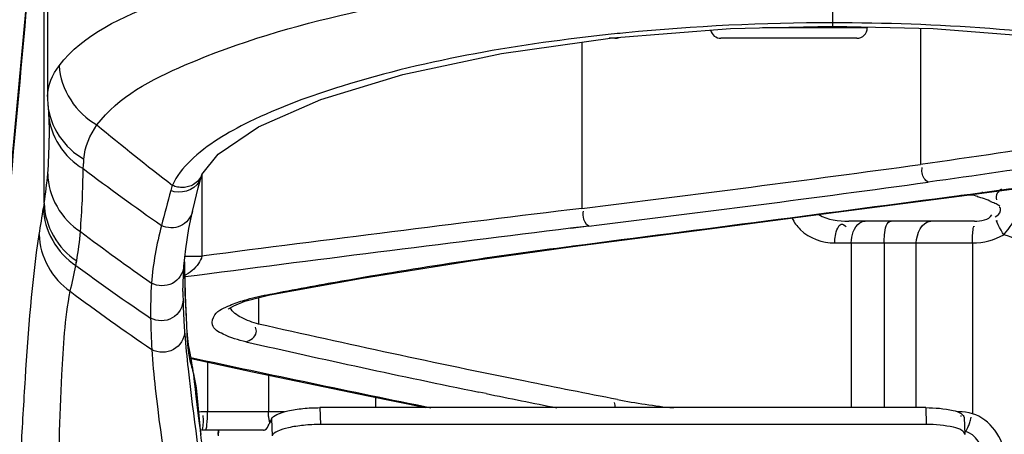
# Model space of a CAD drawing. Header units: millimetres. Extents: x 0 to 12486, y 0 to 8400.
# Tile 38 of 111: x 6492 to 6605, y 1796 to 1844. Entities that reach past the tile are written whole.
import ezdxf

# ---------------------------------------------------------------- set-up
doc = ezdxf.new("R2010")
doc.units = ezdxf.units.MM
doc.header["$LTSCALE"] = 653.4
doc.layers.get('0').update_dxf_attribs({"linetype": 'CONTINUOUS'})
for name, color, linetype in [('03__ASM_ALL_CURVES', 7, 'CONTINUOUS'), ('304103000240DXF_CONTINUOUS_LINE', 7, 'CONTINUOUS'), ('304105000438DXF_CONTINUOUS_LINE', 7, 'CONTINUOUS'), ('501023000113DXF_CONTINUOUS_LINE', 7, 'CONTINUOUS'), ('DRW0004_DXF_DIMENSION', 7, 'CONTINUOUS')]:
    doc.layers.add(name, color=color, linetype=linetype)
doc.styles.get("Standard").update_dxf_attribs({"font": 'txt', "width": 0.7})
doc.dimstyles.new('DIMSTYLE_1', dxfattribs={"dimtxt": 100, "dimasz": 60, "dimexe": 1.5, "dimexo": 0, "dimgap": 2.5, "dimtad": 0, "dimtih": 1, "dimtoh": 1, "dimdec": 1, "dimdsep": 46, "dimtxsty": 'Standard', "dimblk": '_FILLED', "dimblk1": '_FILLED', "dimblk2": '_FILLED', "dimcen": 0.09, "dimclrt": 5, "dimazin": 2, "dimtp": 0.5, "dimtm": 0.5, "dimtfac": 1, "dimtdec": 65535, "dimtofl": 0, "dimtmove": 0, "dimatfit": 3, "dimldrblk": '_FILLED', "dimfxl": 0, "dimtolj": 1, "dimarcsym": 0})

# ---------------------------------------------------------------- blocks, each defined once
blk = doc.blocks.new('*D1')
at = {"layer": 'DRW0004_DXF_DIMENSION', "color": 2, "linetype": 'Continuous'}
for start, end in [(285.87612, 360), (193, 267.29739)]:
    blk.add_arc((6436.31, 1986.42), 862.67, start, end, dxfattribs=at)
for points in [[(7303.89, 1926.21), (7298.98, 1986.42), (7289.9, 1926.7)], [(5618.03, 1736.22), (5595.75, 1792.36), (5604.51, 1732.6)]]:
    blk.add_solid(points, dxfattribs=at)
at = {"layer": 'DRW0004_DXF_DIMENSION', "color": 5, "linetype": 'Continuous', "insert": (6533.97, 1179.3), "char_height": 100, "width": 276.6667, "attachment_point": 2, "line_spacing_factor": 0.9}
blk.add_mtext('167\\fgdt;{\\fgdt;~}', dxfattribs=at)
blk = doc.blocks.new('_FILLED')
at = {"color": 0, "linetype": 'ByBlock'}
blk.add_solid([(0, 0), (-1, 0.1167), (-1, -0.1167)], dxfattribs=at)

msp = doc.modelspace()

# ---------------------------------------------------------------- linework, layer by layer
at = {"color": 2, "linetype": 'Continuous'}
for radius in [489.216, 316]:
    msp.add_circle((6436.31, 1986.422), radius, dxfattribs=at)
at = {"layer": '03__ASM_ALL_CURVES', "color": 4, "linetype": 'Continuous'}
for radius in [489.216, 316]:
    msp.add_circle((6436.31, 1986.422), radius, dxfattribs=at)
at = {"layer": '304103000240DXF_CONTINUOUS_LINE', "color": 7, "linetype": 'Continuous'}
for p, q in [((6495.31, 1869.95), (6495.31, 1834.73)), ((6547.369, 1839.681), (6560.106, 1841.478)), ((6495.339, 1833.845), (6495.358, 1833.556)), ((6495.358, 1833.556), (6495.404, 1832.782)), ((6495.404, 1832.782), (6495.441, 1832.011)), ((6495.484, 1829.852), (6495.484, 1829.953)), ((6512.581, 1824.24), (6512.903, 1825.459)), ((6513.012, 1825.779), (6513.005, 1825.761)), ((6599.839, 1823.296), (6611.58, 1824.88)), ((6601.607, 1820.422), (6587.196, 1820.422)), ((6544.082, 1815.919), (6555.556, 1817.513)), ((6511.002, 1815.519), (6510.995, 1815.82)), ((6511.032, 1814.326), (6511.002, 1815.519)), ((6511.065, 1813.25), (6511.032, 1814.326)), ((6510.832, 1812.351), (6510.839, 1813.147)), ((6510.832, 1812.351), (6510.834, 1811.822)), ((6511.1, 1812.241), (6511.065, 1813.25)), ((6510.84, 1811.412), (6510.862, 1810.571)), ((6511.133, 1811.347), (6511.1, 1812.241)), ((6511.185, 1810.094), (6511.133, 1811.347)), ((6517.939, 1811.228), (6519.859, 1811.753)), ((6519.859, 1811.753), (6520.794, 1811.95)), ((6511.258, 1808.547), (6511.225, 1809.334)), ((6511.337, 1807.461), (6511.33, 1807.548)), ((6511.356, 1807.258), (6511.337, 1807.461)), ((6512.467, 1799.372), (6512.355, 1800.289)), ((6512.592, 1798.365), (6512.467, 1799.372)), ((6512.738, 1797.218), (6512.592, 1798.365)), ((6512.909, 1795.914), (6512.738, 1797.218)), ((6517.413, 1796.422), (6512.956, 1796.422))]:
    msp.add_line(p, q, dxfattribs=at)
at = {"layer": '304103000240DXF_CONTINUOUS_LINE', "color": 9, "linetype": 'Continuous'}
for p, q in [((6494.914, 1822.481), (6494.914, 1868.422)), ((6585.309, 1856.497), (6585.31, 1842.816)), ((6560.314, 1841.923), (6559.918, 1841.882)), ((6595.401, 1842.574), (6595.401, 1826.939)), ((6556.568, 1840.979), (6556.568, 1821.895)), ((6513.006, 1825.779), (6513.006, 1816.414)), ((6599.83, 1823.367), (6600.032, 1823.395)), ((6599.83, 1823.367), (6600.034, 1823.394)), ((6599.83, 1823.367), (6600.042, 1823.323)), ((6601.413, 1823.422), (6600.775, 1823.422)), ((6557.359, 1819.857), (6555.291, 1819.604)), ((6557.359, 1819.857), (6555.297, 1819.601)), ((6555.348, 1817.558), (6555.547, 1817.584)), ((6555.348, 1817.558), (6555.556, 1817.513)), ((6585.596, 1817.922), (6601.389, 1817.922)), ((6587.475, 1817.922), (6587.475, 1799.01)), ((6591.235, 1817.922), (6591.235, 1799.01)), ((6594.931, 1799.01), (6594.931, 1817.922)), ((6601.389, 1817.924), (6601.389, 1798.314)), ((6498.546, 1815.342), (6498.643, 1815.869)), ((6498.563, 1815.332), (6498.626, 1815.88)), ((6511.011, 1816.414), (6513.006, 1816.414)), ((6510.834, 1811.822), (6510.84, 1811.412)), ((6519.505, 1811.657), (6519.505, 1808.615)), ((6520.457, 1811.974), (6520.775, 1812.036)), ((6520.457, 1811.974), (6520.779, 1812.034)), ((6520.457, 1811.974), (6520.794, 1811.95)), ((6511.033, 1807.54), (6511.039, 1807.459)), ((6511.038, 1807.521), (6511.046, 1807.434)), ((6513.659, 1804.237), (6513.659, 1798.522)), ((6520.626, 1802.759), (6520.626, 1798.522)), ((6532.931, 1799.01), (6532.931, 1800.188)), ((6545.593, 1800.632), (6544.754, 1800.803)), ((6545.593, 1800.632), (6544.763, 1800.806)), ((6522.43, 1798.522), (6513.212, 1798.522)), ((6600.178, 1798.522), (6599.673, 1798.522)), ((6600.583, 1798.499), (6600.178, 1798.522))]:
    msp.add_line(p, q, dxfattribs=at)
at = {"layer": '304103000240DXF_CONTINUOUS_LINE', "color": 7, "linetype": 'Continuous'}
for points in [[(6494.821, 1868.662), (6492.776, 1844.505), (6490.718, 1822.079), (6488.876, 1803.891)], [(6560.106, 1841.478), (6573.632, 1842.533), (6585.31, 1842.816)], [(6585.31, 1842.816), (6596.875, 1842.539), (6609.977, 1841.528), (6622.313, 1839.818), (6633.412, 1837.503), (6642.85, 1834.714), (6648.31, 1832.432)], [(6513.012, 1825.779), (6514.852, 1828.134), (6519.503, 1831.267), (6526.627, 1834.381), (6536.041, 1837.257), (6547.369, 1839.681)], [(6495.31, 1834.731), (6495.313, 1834.48), (6495.339, 1833.845)], [(6495.441, 1832.011), (6495.475, 1830.92), (6495.484, 1829.953)], [(6512.903, 1825.459), (6512.914, 1825.499), (6513.005, 1825.761)], [(6511.921, 1821.543), (6512.183, 1822.653), (6512.581, 1824.24)], [(6555.556, 1817.513), (6569.752, 1819.356), (6585.727, 1821.442), (6599.839, 1823.296)], [(6510.937, 1815.256), (6511.141, 1817.23), (6511.511, 1819.57), (6511.921, 1821.543)], [(6520.795, 1811.95), (6531.381, 1813.886), (6544.082, 1815.919)], [(6510.839, 1813.147), (6510.882, 1814.404), (6510.937, 1815.256)], [(6515.998, 1810.303), (6516.051, 1810.349), (6516.663, 1810.719), (6517.939, 1811.228)], [(6511.225, 1809.334), (6511.2, 1809.782), (6511.185, 1810.094)], [(6511.33, 1807.548), (6511.332, 1807.52), (6511.331, 1807.528), (6511.314, 1807.803), (6511.288, 1808.171), (6511.259, 1808.53)], [(6511.646, 1805.26), (6511.606, 1805.477), (6511.57, 1805.679), (6511.537, 1805.868), (6511.509, 1806.044), (6511.483, 1806.209), (6511.461, 1806.361), (6511.44, 1806.519), (6511.421, 1806.665), (6511.405, 1806.793), (6511.388, 1806.95), (6511.371, 1807.109), (6511.356, 1807.258)], [(6512.159, 1801.969), (6512.117, 1802.357), (6512.063, 1802.808), (6512.016, 1803.176), (6511.957, 1803.565), (6511.901, 1803.895), (6511.845, 1804.212), (6511.646, 1805.26)], [(6511.763, 1804.641), (6518.791, 1803.143), (6532.057, 1800.367), (6538.673, 1799.01)], [(6512.355, 1800.289), (6512.254, 1801.147), (6512.159, 1801.969)]]:
    msp.add_lwpolyline(points, dxfattribs=at)
at = {"layer": '304103000240DXF_CONTINUOUS_LINE', "color": 9, "linetype": 'Continuous'}
for points in [[(6601.98, 1823.243), (6601.795, 1823.303), (6601.606, 1823.363), (6601.413, 1823.422)], [(6601.389, 1798.314), (6600.987, 1798.43), (6600.583, 1798.499)]]:
    msp.add_lwpolyline(points, dxfattribs=at)
for centre, radius, start, end in [((6585.157, 1600.505), 242.694, 89.96371, 95.56939), ((6583.524, 1619.299), 223.831, 95.62043, 95.95191), ((6692.994, 2061.985), 300.007, 230.20361, 232.32274), ((6364.24, 3613.282), 1805.352, 277.504723, 278.625128), ((6449.29, 1829.686), 46.189, 351.02523, 355.24909), ((6402.828, 1827.077), 96.556, 355.34446, 359.64215), ((6679.383, 2064.159), 298.152, 232.86307, 234.99887), ((6235.524, 4445.751), 2643.424, 276.975782, 277.824567), ((6510.492, 1826.153), 2.501, 331.01424, 343.93905), ((6235.503, 4457.264), 2656.973, 276.957695, 277.804332), ((6684.661, 1792.051), 192.171, 170.88934, 171.05015), ((4014.055, 21448.402), 19794.651, 277.3767309, 277.5059965), ((6589.158, 1801.386), 25.214, 60.92139, 61.24832), ((7252.239, -3883.233), 5747.385, 96.9522035, 97.3898944), ((6467.89, 1821.429), 31.252, 349.75124, 355.98241), ((6646.445, 2013.584), 243.907, 232.8255, 235.19243), ((7251.056, -3862.377), 5724.421, 96.981173, 97.427066), ((6830.377, 1822.462), 319.46, 181.20428, 181.34027), ((6433.787, 1827.853), 65.956, 346.42818, 349.06626), ((6641.765, 2009.101), 240.944, 233.52968, 236.02612), ((6805.259, 1821.845), 294.334, 181.33448, 181.79234), ((6651.838, 2017.74), 256.654, 233.14566, 235.7122), ((6829.814, 1822.691), 318.903, 181.80642, 182.03694), ((6708.678, 1818.234), 197.685, 181.99384, 182.36004), ((6576.77, 1812.8), 65.946, 181.93741, 183.70952), ((6589.003, 1810.455), 81.89, 180.81678, 183.33764), ((6587.956, 1813.486), 77.153, 183.68047, 184.24428), ((6603.488, 1814.633), 92.727, 184.24079, 184.38693), ((6791.941, 3008.611), 1232.842, 257.163959, 258.433737), ((7179.066, 4922.911), 3188.755, 257.919722, 258.425314), ((6813.809, 3114.117), 1340.591, 258.458768, 258.812758), ((6575.054, 1874.488), 75.923, 259.05963, 263.97439), ((6513.214, 1793.468), 5.054, 90.01727, 97.23248), ((6595.834, 1797.357), 4.288, 8.56023, 9.93445)]:
    msp.add_arc(centre, radius, start, end, dxfattribs=at)
for points, knots in [([(6488.983, 1803.771), (6489.457, 1808.25), (6491.63, 1829.781), (6493.485, 1851.343), (6494.878, 1868.422)], [0, 0, 0, 0, 0.2081335, 1, 1, 1, 1]), ([(6496.628, 1838.279), (6499.43, 1841.934), (6511.493, 1847.285), (6523.23, 1850.297), (6530.875, 1851.768)], [0, 0, 0, 0, 0.371667, 1, 1, 1, 1]), ([(6500.971, 1831.483), (6503.414, 1834.744), (6513.446, 1839.909), (6531.849, 1845.255), (6556.912, 1849.022), (6575.448, 1849.901), (6585.31, 1849.902)], [0, 0, 0, 0, 0.1393467, 0.3655625, 0.6627777, 1, 1, 1, 1]), ([(6585.31, 1849.902), (6591.221, 1849.902), (6612.4, 1849.208), (6633.68, 1846.33), (6648.315, 1841.877)], [0, 0, 0, 0, 0.2787055, 1, 1, 1, 1]), ([(6648.442, 1833.37), (6639.807, 1836.934), (6618.718, 1841.653), (6597.351, 1843.202), (6585.31, 1843.2)], [0, 0, 0, 0, 0.4368724, 1, 1, 1, 1]), ([(6559.918, 1841.882), (6549.517, 1840.778), (6535.285, 1838.401), (6519.349, 1832.586), (6513.616, 1829.235), (6511.684, 1827.356)], [0, 0, 0, 0, 0.616307, 0.8411925, 1, 1, 1, 1]), ([(6642.059, 1834.948), (6638.37, 1834.175), (6622.891, 1831.093), (6607.3, 1828.584), (6595.401, 1826.939)], [0, 0, 0, 0, 0.238859, 1, 1, 1, 1]), ([(6638.3, 1831.886), (6634.953, 1831.221), (6621.007, 1828.571), (6606.978, 1826.366), (6596.295, 1824.901)], [0, 0, 0, 0, 0.2403954, 1, 1, 1, 1]), ([(6499.382, 1826.474), (6499.405, 1826.647), (6499.444, 1827.01), (6499.468, 1827.373), (6499.478, 1827.562)], [0, 0, 0, 0, 0.4816707, 1, 1, 1, 1]), ([(6596.295, 1824.901), (6595.918, 1825.091), (6595.544, 1825.752), (6595.576, 1826.388), (6595.616, 1826.597)], [0, 0, 0, 0, 0.6651071, 1, 1, 1, 1]), ([(6509.626, 1824.54), (6509.587, 1824.441), (6509.509, 1824.245), (6509.458, 1824.037), (6509.447, 1823.932)], [0, 0, 0, 0, 0.5004818, 1, 1, 1, 1]), ([(6510.857, 1824.295), (6510.644, 1824.286), (6510.219, 1824.318), (6509.813, 1824.449), (6509.626, 1824.54)], [0, 0, 0, 0, 0.5060746, 1, 1, 1, 1]), ([(6512.047, 1824.641), (6511.871, 1824.533), (6511.482, 1824.368), (6511.066, 1824.304), (6510.857, 1824.295)], [0, 0, 0, 0, 0.4966078, 1, 1, 1, 1]), ([(6602.491, 1823.801), (6602.497, 1823.774), (6602.51, 1823.72), (6602.526, 1823.666), (6602.536, 1823.638)], [0, 0, 0, 0, 0.4898302, 1, 1, 1, 1]), ([(6604.701, 1824.094), (6604.502, 1823.988), (6604.102, 1823.656), (6604.077, 1823.122), (6604.131, 1822.875)], [0, 0, 0, 0, 0.4709581, 1, 1, 1, 1]), ([(6604.508, 1822.142), (6604.374, 1822.233), (6604.061, 1822.444), (6603.703, 1822.575), (6603.496, 1822.63)], [0, 0, 0, 0, 0.4298184, 1, 1, 1, 1]), ([(6604.951, 1818.867), (6605.657, 1819.672), (6606.588, 1821.019), (6607.376, 1822.768), (6607.204, 1823.383)], [0, 0, 0, 0, 0.6263467, 1, 1, 1, 1]), ([(6511.915, 1821.544), (6511.743, 1820.848), (6510.695, 1819.53), (6509.015, 1819.605), (6508.365, 1819.93)], [0, 0, 0, 0, 0.4966941, 1, 1, 1, 1]), ([(6557.359, 1819.857), (6557.007, 1820.065), (6556.702, 1820.73), (6556.723, 1821.346), (6556.757, 1821.555)], [0, 0, 0, 0, 0.6586193, 1, 1, 1, 1]), ([(6603.964, 1820.937), (6604.247, 1821.085), (6604.694, 1821.266), (6604.568, 1822.063), (6604.451, 1822.013)], [0, 0, 0, 0, 0.7148861, 1, 1, 1, 1]), ([(6580.668, 1820.78), (6580.916, 1820.295), (6582.064, 1818.66), (6584.178, 1817.922), (6585.596, 1817.922)], [0, 0, 0, 0, 0.277616, 1, 1, 1, 1]), ([(6588.46, 1820.228), (6588.553, 1820.288), (6588.749, 1820.385), (6588.965, 1820.422), (6589.069, 1820.422)], [0, 0, 0, 0, 0.516783, 1, 1, 1, 1]), ([(6591.235, 1817.922), (6591.235, 1818.239), (6591.306, 1819.015), (6591.471, 1820.422), (6592.045, 1820.422)], [0, 0, 0, 0, 0.3556054, 1, 1, 1, 1]), ([(6585.596, 1817.922), (6585.596, 1818.503), (6585.64, 1819.228), (6586.275, 1820.266), (6586.739, 1819.941), (6586.872, 1819.777)], [0, 0, 0, 0, 0.5869989, 0.7869206, 1, 1, 1, 1]), ([(6601.389, 1817.922), (6601.381, 1818.215), (6601.322, 1818.556), (6601.51, 1820.104), (6601.564, 1819.777)], [0, 0, 0, 0, 0.4703407, 1, 1, 1, 1]), ([(6492.284, 1794.206), (6492.428, 1796.919), (6492.927, 1805.16), (6493.491, 1813.419), (6494.349, 1818.895)], [0, 0, 0, 0, 0.3289419, 1, 1, 1, 1]), ([(6612.974, 1807.869), (6612.974, 1810.267), (6611.469, 1815.183), (6607.241, 1818.204), (6604.951, 1818.867)], [0, 0, 0, 0, 0.5014319, 1, 1, 1, 1]), ([(6520.775, 1812.036), (6523.528, 1812.568), (6535.007, 1814.684), (6546.554, 1816.419), (6555.348, 1817.558)], [0, 0, 0, 0, 0.2402455, 1, 1, 1, 1]), ([(6513.006, 1816.414), (6512.931, 1816.116), (6512.463, 1815.155), (6511.595, 1814.458), (6510.928, 1814.134)], [0, 0, 0, 0, 0.2934576, 1, 1, 1, 1]), ([(6510.935, 1815.256), (6510.866, 1814.469), (6509.828, 1812.858), (6507.917, 1812.93), (6507.217, 1813.319)], [0, 0, 0, 0, 0.4968013, 1, 1, 1, 1]), ([(6496.429, 1787.919), (6496.57, 1792.88), (6496.819, 1801.031), (6497.282, 1809.227), (6497.902, 1812.375)], [0, 0, 0, 0, 0.6073459, 1, 1, 1, 1]), ([(6510.84, 1811.412), (6510.84, 1810.601), (6509.835, 1808.867), (6507.85, 1808.894), (6507.122, 1809.288)], [0, 0, 0, 0, 0.4948792, 1, 1, 1, 1]), ([(6518.05, 1806.578), (6517.154, 1806.782), (6515.859, 1807.159), (6513.935, 1808.248), (6514.485, 1810.099), (6515.582, 1810.484), (6516.209, 1810.756)], [0, 0, 0, 0, 0.3628885, 0.575905, 0.7301945, 1, 1, 1, 1]), ([(6518.05, 1806.578), (6518.561, 1806.707), (6519.381, 1807.269), (6519.23, 1808.069), (6519.14, 1808.267)], [0, 0, 0, 0, 0.7082505, 1, 1, 1, 1]), ([(6560.645, 1799.945), (6557.122, 1800.628), (6543.374, 1803.351), (6529.669, 1806.291), (6519.505, 1808.615)], [0, 0, 0, 0, 0.2560556, 1, 1, 1, 1]), ([(6511.015, 1807.776), (6511.011, 1806.962), (6509.975, 1805.231), (6507.98, 1805.28), (6507.252, 1805.688)], [0, 0, 0, 0, 0.4940349, 1, 1, 1, 1]), ([(6511.039, 1807.459), (6511.143, 1806.124), (6511.81, 1799.354), (6512.807, 1792.622), (6513.582, 1787.214)], [0, 0, 0, 0, 0.1968103, 1, 1, 1, 1]), ([(6507.252, 1805.688), (6507.343, 1804.195), (6508.106, 1796.335), (6509.411, 1788.545), (6510.367, 1782.219)], [0, 0, 0, 0, 0.1894396, 1, 1, 1, 1]), ([(6511.354, 1806.35), (6511.371, 1806.117), (6511.417, 1805.689), (6511.466, 1805.261), (6511.494, 1805.065)], [0, 0, 0, 0, 0.5406596, 1, 1, 1, 1]), ([(6511.494, 1805.065), (6511.582, 1804.454), (6512.478, 1801.82), (6512.612, 1796.547), (6513.398, 1792.021), (6513.742, 1789.59)], [0, 0, 0, 0, 0.1182968, 0.5291385, 1, 1, 1, 1]), ([(6560.401, 1799.01), (6560.412, 1799.103), (6560.408, 1799.306), (6560.349, 1799.501), (6560.307, 1799.599)], [0, 0, 0, 0, 0.4663144, 1, 1, 1, 1]), ([(6513.178, 1797.472), (6513.178, 1797.57), (6513.172, 1797.779), (6513.157, 1797.987), (6513.146, 1798.097)], [0, 0, 0, 0, 0.470367, 1, 1, 1, 1]), ([(6520.701, 1797.72), (6520.676, 1797.851), (6520.639, 1798.117), (6520.626, 1798.386), (6520.626, 1798.522)], [0, 0, 0, 0, 0.4961603, 1, 1, 1, 1]), ([(6520.799, 1797.322), (6520.779, 1797.386), (6520.742, 1797.518), (6520.713, 1797.651), (6520.701, 1797.72)], [0, 0, 0, 0, 0.4897682, 1, 1, 1, 1]), ([(6601.059, 1797.303), (6601.086, 1797.396), (6601.139, 1797.596), (6601.182, 1797.797), (6601.203, 1797.904)], [0, 0, 0, 0, 0.4735287, 1, 1, 1, 1]), ([(6512.956, 1796.422), (6513.056, 1796.422), (6513.141, 1796.933), (6513.178, 1797.208), (6513.178, 1797.472)], [0, 0, 0, 0, 0.2740896, 1, 1, 1, 1]), ([(6513.403, 1796.422), (6513.466, 1796.422), (6513.529, 1796.719), (6513.566, 1796.884), (6513.584, 1797.037)], [0, 0, 0, 0, 0.2892016, 1, 1, 1, 1]), ([(6600.543, 1796.3), (6600.574, 1796.298), (6600.652, 1796.378), (6600.702, 1796.45), (6600.735, 1796.505)], [0, 0, 0, 0, 0.3268353, 1, 1, 1, 1]), ([(6600.735, 1796.505), (6600.796, 1796.608), (6600.919, 1796.87), (6601.012, 1797.142), (6601.059, 1797.303)], [0, 0, 0, 0, 0.4180653, 1, 1, 1, 1])]:
    msp.add_open_spline(points, degree=3, knots=knots, dxfattribs=at)
for points in [[(6495.31, 1834.731), (6495.31, 1835.993), (6495.861, 1837.278), (6496.628, 1838.279)], [(6496.628, 1838.279), (6496.74, 1835.593), (6498.6, 1832.75), (6500.971, 1831.483)], [(6495.34, 1833.843), (6495.505, 1831.341), (6497.259, 1828.729), (6499.478, 1827.562)], [(6495.404, 1832.782), (6495.544, 1830.3), (6497.214, 1827.69), (6499.382, 1826.474)], [(6499.478, 1827.562), (6499.549, 1828.959), (6500.155, 1830.347), (6500.971, 1831.483)], [(6495.321, 1825.861), (6495.431, 1827.188), (6495.482, 1828.52), (6495.484, 1829.852)], [(6511.684, 1827.356), (6510.85, 1826.545), (6510.086, 1825.607), (6509.626, 1824.54)], [(6495.321, 1825.861), (6495.33, 1823.325), (6496.909, 1820.574), (6499.065, 1819.24)], [(6512.68, 1824.941), (6512.131, 1823.949), (6510.454, 1823.452), (6509.428, 1823.937)], [(6512.994, 1825.766), (6512.805, 1825.314), (6512.466, 1824.896), (6512.047, 1824.641)], [(6509.428, 1823.937), (6509.076, 1822.601), (6508.727, 1821.264), (6508.365, 1819.93)], [(6494.914, 1822.481), (6494.93, 1819.95), (6496.499, 1817.212), (6498.643, 1815.869)], [(6603.567, 1822.649), (6603.027, 1822.883), (6602.472, 1823.09), (6601.901, 1823.234)], [(6494.349, 1818.895), (6494.508, 1819.912), (6494.668, 1820.93), (6494.829, 1821.947)], [(6494.829, 1821.947), (6494.846, 1819.421), (6496.408, 1816.687), (6498.546, 1815.342)], [(6583.746, 1821.18), (6584.756, 1820.574), (6586.018, 1820.422), (6587.196, 1820.422)], [(6587.475, 1817.922), (6587.475, 1818.758), (6587.759, 1819.772), (6588.46, 1820.228)], [(6594.931, 1817.922), (6594.931, 1818.92), (6595.583, 1820.422), (6596.581, 1820.422)], [(6601.608, 1820.422), (6602.32, 1820.422), (6603.259, 1820.546), (6603.61, 1821.166)], [(6604.951, 1818.867), (6604.66, 1819.366), (6603.829, 1820.862), (6604.226, 1820.442)], [(6508.365, 1819.93), (6507.802, 1817.765), (6507.395, 1815.549), (6507.217, 1813.319)], [(6494.349, 1818.895), (6494.365, 1816.42), (6495.842, 1813.748), (6497.902, 1812.375)], [(6601.389, 1817.924), (6602.617, 1817.937), (6603.894, 1818.242), (6604.951, 1818.867)], [(6507.217, 1813.319), (6507.127, 1811.978), (6507.104, 1810.632), (6507.122, 1809.288)], [(6516.209, 1810.756), (6516.748, 1810.991), (6517.307, 1811.183), (6517.871, 1811.351)], [(6517.871, 1811.351), (6518.72, 1811.605), (6519.586, 1811.805), (6520.457, 1811.974)], [(6511.16, 1810.094), (6511.212, 1808.845), (6511.264, 1807.596), (6511.354, 1806.35)], [(6517.528, 1809.347), (6517.02, 1809.612), (6516.474, 1809.973), (6516.256, 1810.503)], [(6519.505, 1808.615), (6518.826, 1808.797), (6518.151, 1809.021), (6517.528, 1809.347)], [(6513.584, 1797.037), (6513.644, 1797.529), (6513.659, 1798.026), (6513.659, 1798.522)], [(6605.023, 1793.422), (6605.023, 1795.453), (6603.336, 1797.737), (6601.389, 1798.314)], [(6602.676, 1793.422), (6602.676, 1794.616), (6601.687, 1795.96), (6600.543, 1796.3)]]:
    msp.add_open_spline(points, degree=3, dxfattribs=at)
at = {"layer": '304105000438DXF_CONTINUOUS_LINE', "color": 7, "linetype": 'Continuous'}
for p, q in [((6596.012, 1799.01), (6526.534, 1799.01)), ((6520.983, 1797.716), (6520.704, 1797.103)), ((6600.421, 1797.879), (6600.484, 1795.947)), ((6596.075, 1797.078), (6526.597, 1797.078)), ((6514.849, 1796.422), (6514.833, 1795.947)), ((6520.073, 1796.422), (6517.413, 1796.422))]:
    msp.add_line(p, q, dxfattribs=at)
at = {"layer": '304105000438DXF_CONTINUOUS_LINE', "color": 9, "linetype": 'Continuous'}
for p, q in [((6526.534, 1799.01), (6526.597, 1797.078)), ((6596.012, 1799.01), (6596.075, 1797.078)), ((6520.983, 1797.716), (6521.046, 1795.784)), ((6514.889, 1796.422), (6514.868, 1795.784))]:
    msp.add_line(p, q, dxfattribs=at)
at = {"layer": '304105000438DXF_CONTINUOUS_LINE', "color": 7, "linetype": 'Continuous'}
for points, knots in [([(6520.983, 1797.716), (6521.09, 1797.953), (6521.764, 1798.338), (6522.973, 1798.693), (6524.653, 1798.95), (6525.885, 1799.01), (6526.534, 1799.01)], [0, 0, 0, 0, 0.1340453, 0.3632842, 0.6656276, 1, 1, 1, 1]), ([(6596.012, 1799.01), (6597.062, 1799.01), (6598.484, 1798.891), (6599.955, 1798.475), (6600.415, 1798.065), (6600.421, 1797.879)], [0, 0, 0, 0, 0.6683207, 0.881881, 1, 1, 1, 1]), ([(6520.073, 1796.422), (6520.128, 1796.422), (6520.446, 1796.526), (6520.595, 1796.862), (6520.704, 1797.103)], [0, 0, 0, 0, 0.1721398, 1, 1, 1, 1]), ([(6526.597, 1797.078), (6525.948, 1797.078), (6524.716, 1797.018), (6523.036, 1796.762), (6521.827, 1796.407), (6521.154, 1796.021), (6521.046, 1795.784)], [0, 0, 0, 0, 0.3343724, 0.6367158, 0.8659547, 1, 1, 1, 1]), ([(6600.484, 1795.947), (6600.478, 1796.133), (6600.018, 1796.543), (6598.547, 1796.959), (6597.125, 1797.078), (6596.075, 1797.078)], [0, 0, 0, 0, 0.118119, 0.3316793, 1, 1, 1, 1])]:
    msp.add_open_spline(points, degree=3, knots=knots, dxfattribs=at)
at = {"layer": '501023000113DXF_CONTINUOUS_LINE', "color": 9, "linetype": 'Continuous'}
msp.add_line((6589.314, 1842.622), (6577.292, 1842.622), dxfattribs=at)
at = {"layer": '501023000113DXF_CONTINUOUS_LINE', "color": 7, "linetype": 'Continuous'}
for p, q in [((6589.314, 1842.72), (6589.314, 1842.622)), ((6560.366, 1841.422), (6559.707, 1841.422)), ((6588.114, 1841.422), (6572.514, 1841.422))]:
    msp.add_line(p, q, dxfattribs=at)
for centre, start, end in [((6572.514, 1842.622), 192.88673, 270), ((6588.114, 1842.622), 270, 360), ((6560.366, 1842.622), 270, 294.22687)]:
    msp.add_arc(centre, 1.2, start, end, dxfattribs=at)

# ---------------------------------------------------------------- dimensions: what is measured, and where the dimension line sits
at = {"layer": 'DRW0004_DXF_DIMENSION', "color": 2, "linetype": 'Continuous'}
dim = msp.add_angular_dim_2l(base=(6533.967, 1129.298), line1=((5604.157, 1794.304), (5595.752, 1792.364)), line2=((7290.352, 1986.422), (7298.979, 1986.422)), dimstyle='DIMSTYLE_1', dxfattribs=at)
dim.commit()
dim.dimension.update_dxf_attribs({"geometry": '*D1', "text_midpoint": (6533.967, 1129.298), "dimtype": 162})

doc.saveas('drawing.dxf')
